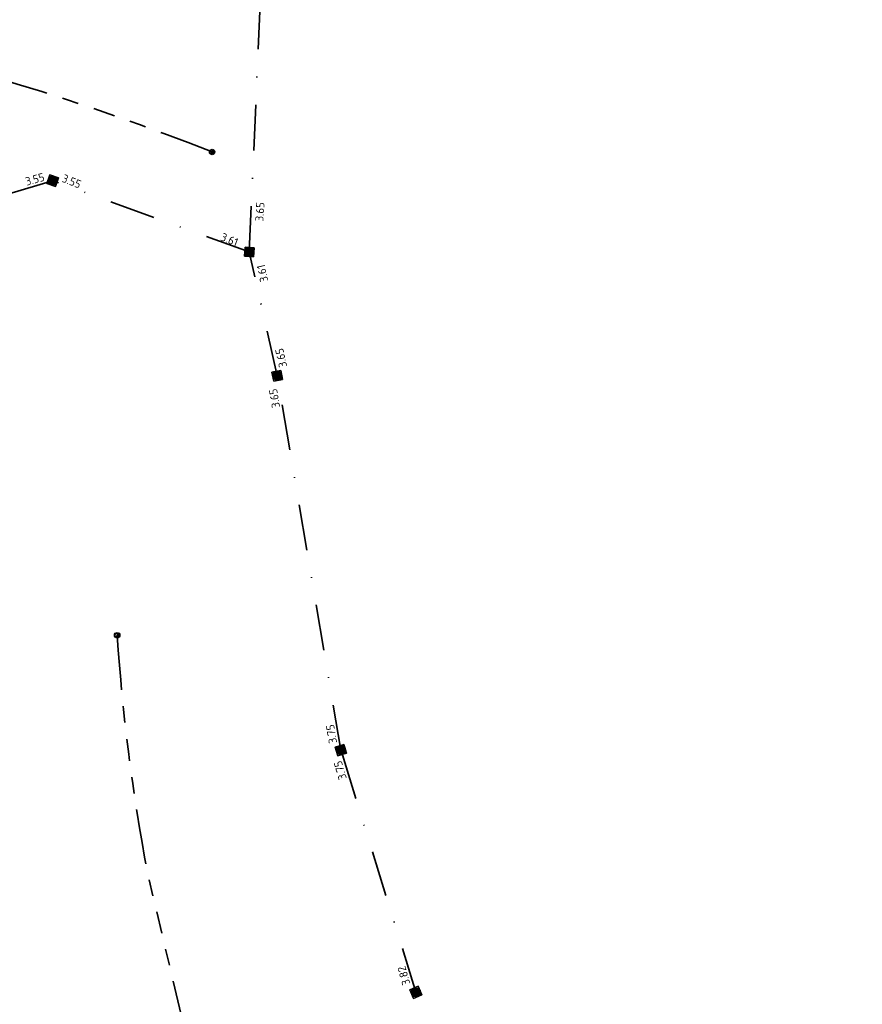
# Model space of a CAD drawing. Extents: x 168266 to 168732, y 448750 to 449580.
# Tile 7 of 22: x 168639 to 168732, y 448893 to 449001. Entities that reach past the tile are written whole.
import ezdxf
from ezdxf.enums import TextEntityAlignment as Align

# ---------------------------------------------------------------- set-up
doc = ezdxf.new("R2010")
doc.units = 0
doc.linetypes.add('RI-DRAINAGE', pattern=[19.2, 6, -1.8, 1.8, -1.8, 2.4, -1.8, 1.8, -1.8])
doc.linetypes.add('RI-VWA', pattern=[11, 5, -3, 0, -3])
doc.layers.get('0').update_dxf_attribs({"lineweight": 0})
doc.layers.add('N-OI-RI-DRAINAGE-G', color=3, linetype='RI-DRAINAGE', lineweight=35, true_color=0x00ff00)
doc.layers.add('N-OI-RI-VWA-G', color=20, linetype='RI-VWA', lineweight=35, true_color=0xff3f00)
for name, color, linetype, lineweight in [('N-OI-RI-VWA_BOB-S', 20, 'Continuous', 25), ('N-OI-RI-VWA_RIOOLPUT_INSPECTIEPUT-S', 20, 'Continuous', 25), ('N-WE-RI-DRAINAGE_PUT-S', 90, 'Continuous', 25)]:
    doc.layers.add(name, color=color, linetype=linetype, lineweight=lineweight)
doc.styles.add('NLCS-ISO', font='NLCS-ISO.ttf')

# ---------------------------------------------------------------- blocks, each defined once
blk = doc.blocks.new('N-SRI-PUT_VWA-SO')
h = blk.add_hatch(color=256)
edge = h.paths.add_edge_path()
edge.add_arc((0, 0), 2, 0, 360)
at = {"flags": 128}
blk.add_lwpolyline([(-2, 2), (2, 2), (2, -2), (-2, -2)], close=True, dxfattribs=at)
at = {"lineweight": -3, "flags": 128}
blk.add_lwpolyline([(2, -2), (2, 2), (-2, 2), (-2, -2)], close=True, dxfattribs=at)
at = {"lineweight": -3}
blk.add_circle((0, 0), 2, dxfattribs=at)
blk = doc.blocks.new('SRI-BOB-SO')
at = {"ltscale": 0.1, "style": 'NLCS-ISO'}
blk.add_attdef('B.O.B.', text='', height=1.8, dxfattribs=at).set_placement((0.05, -0.02), align=Align.BOTTOM_CENTER)
blk = doc.blocks.new('SRI-DRAIN_PUT_DOORSPUIT-SO')
at = {"lineweight": -3}
blk.add_hatch(color=256, dxfattribs=at).paths.add_polyline_path([(1.5, 0, 0.267949), (0.75, 1.3), (-0.75, -1.3, 0.57735)])
blk.add_line((-0.75, -1.3), (0.75, 1.3), dxfattribs=at)
for radius in [2, 1.5]:
    blk.add_circle((0, 0), radius, dxfattribs=at)

msp = doc.modelspace()

# ---------------------------------------------------------------- linework, layer by layer
at = {"layer": 'N-OI-RI-DRAINAGE-G', "flags": 128}
for points in [[(168660.38, 448986.33, 0.079041), (168572.56, 449005.7, 0.065531), (168498.05, 449000.36, 0.065531)], [(168649.99, 448933.46, 0.029786), (168653.29, 448907.57), (168657.94, 448887.93), (168664.94, 448866.77), (168671.24, 448850.2), (168673.21, 448845.53)]]:
    msp.add_lwpolyline(points, format="xyb", dxfattribs=at)
at = {"layer": 'N-OI-RI-VWA-G'}
for points in [[(168664.45, 448975.39), (168666.23, 449016.47)], [(168664.45, 448975.39), (168642.93, 448983.18), (168636.11, 448981.17)], [(168731.53, 448768.62), (168724.06, 448803.86), (168711.29, 448837.22), (168682.68, 448894.4), (168674.47, 448920.9), (168667.51, 448961.85), (168664.45, 448975.39)]]:
    msp.add_lwpolyline(points, dxfattribs=at)

# ---------------------------------------------------------------- block references
at = {"layer": 'N-OI-RI-VWA_BOB-S'}
for p, xscale, yscale, zscale, rotation, values in [((168641.15, 448982.66), 0.4999999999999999, 0.4999999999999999, 0.4999999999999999, 15.59316125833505, {'B.O.B.': '3.55'}), ((168644.72, 448982.47), 0.4999999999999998, 0.4999999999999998, 0.4999999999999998, 338.3526385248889, {'B.O.B.': '3.55'}), ((168666.31, 448979.72), 0.4999999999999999, 0.4999999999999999, 0.4999999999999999, 86.39068215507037, {'B.O.B.': '3.65'}), ((168662, 448976.09), 0.5, 0.5, 0.5, 338.3611926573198, {'B.O.B.': '3.61'}), ((168675.08, 448918.86), 0.4999999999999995, 0.4999999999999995, 0.4999999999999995, 106.5630365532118, {'B.O.B.': '3.75'}), ((168682.05, 448896.39), 0.5, 0.5, 0.5, 106.4067001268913, {'B.O.B.': '3.82'})]:
    msp.add_blockref('SRI-BOB-SO', p, dxfattribs=dict(at, xscale=xscale, yscale=yscale, zscale=zscale, rotation=rotation)).add_auto_attribs(values)
ref = msp.add_blockref('SRI-BOB-SO', (168666.59, 448973.14), dxfattribs=dict(at, xscale=0.5, yscale=0.5, zscale=0.5, rotation=100.1382150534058))
ref.add_attrib('B.O.B.', '3.61', dxfattribs={"layer": '0', "ltscale": 0.1, "height": 0.9, "rotation": 102.7327, "style": 'NLCS-ISO'}).set_placement((168666.59, 448973.21), align=Align.BOTTOM_CENTER)
ref = msp.add_blockref('SRI-BOB-SO', (168668.63, 448963.89), dxfattribs=dict(at, xscale=0.5, yscale=0.5, zscale=0.5, rotation=100.1382150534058))
ref.add_attrib('B.O.B.', '3.65', dxfattribs={"layer": '0', "ltscale": 0.1, "height": 0.9, "rotation": 102.7327, "style": 'NLCS-ISO'}).set_placement((168668.63, 448963.96), align=Align.BOTTOM_CENTER)
ref = msp.add_blockref('SRI-BOB-SO', (168667.91, 448959.43), dxfattribs=dict(at, xscale=0.4999999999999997, yscale=0.4999999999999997, zscale=0.4999999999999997, rotation=96.47429275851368))
ref.add_attrib('B.O.B.', '3.65', dxfattribs={"layer": '0', "ltscale": 0.1, "height": 0.9, "rotation": 99.6557, "style": 'NLCS-ISO'}).set_placement((168667.91, 448959.5), align=Align.BOTTOM_CENTER)
ref = msp.add_blockref('SRI-BOB-SO', (168674.15, 448922.71), dxfattribs=dict(at, xscale=0.4999999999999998, yscale=0.4999999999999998, zscale=0.4999999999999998, rotation=96.47429275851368))
ref.add_attrib('B.O.B.', '3.75', dxfattribs={"layer": '0', "ltscale": 0.1, "height": 0.9, "rotation": 99.6557, "style": 'NLCS-ISO'}).set_placement((168674.15, 448922.78), align=Align.BOTTOM_CENTER)
at = {"layer": 'N-OI-RI-VWA_RIOOLPUT_INSPECTIEPUT-S', "xscale": 0.25, "yscale": 0.25, "zscale": 0.5}
for p, rotation in [((168642.93, 448983.18), 340.7453289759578), ((168664.45, 448975.39), 266.2074546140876), ((168667.51, 448961.85), 281.0523995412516), ((168674.47, 448920.9), 286.9484844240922), ((168682.68, 448894.4), 293.4944621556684)]:
    msp.add_blockref('N-SRI-PUT_VWA-SO', p, dxfattribs=dict(at, rotation=rotation))
at = {"layer": 'N-WE-RI-DRAINAGE_PUT-S', "xscale": 0.15, "yscale": 0.15}
for p in [(168660.38, 448986.33), (168649.99, 448933.46)]:
    msp.add_blockref('SRI-DRAIN_PUT_DOORSPUIT-SO', p, dxfattribs=at)

doc.saveas('drawing.dxf')
